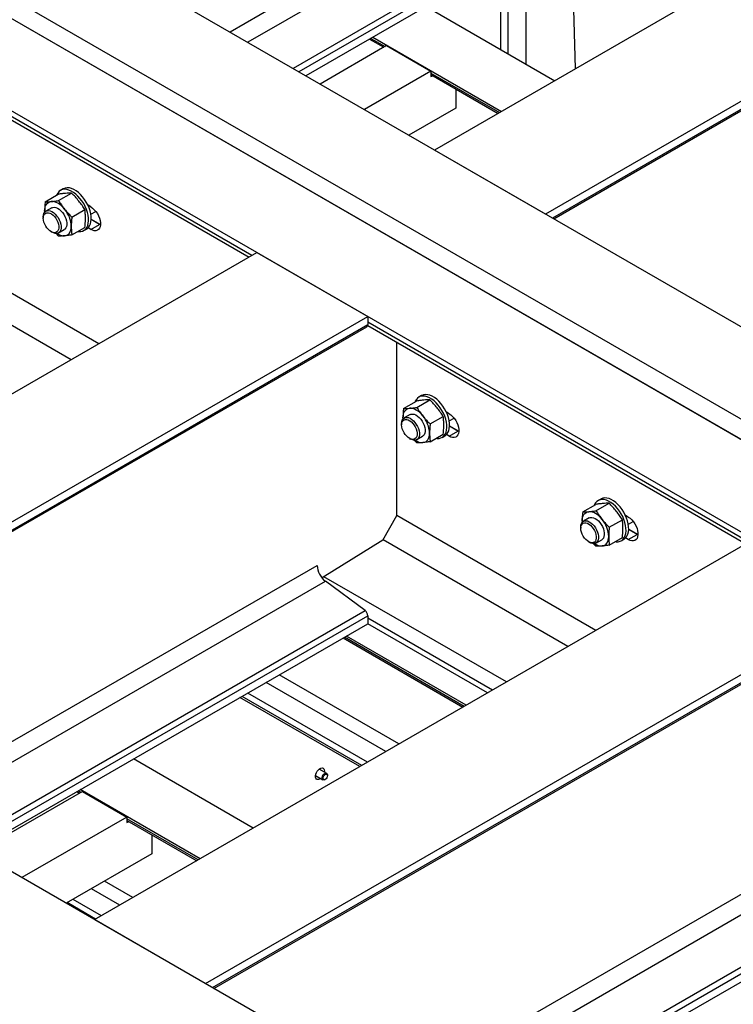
# Model space of a CAD drawing. Header units: millimetres. Extents: x 0 to 25230, y 0 to 17820.
# Tile 183 of 214: x 17887 to 18455, y 11788 to 12573. Entities that reach past the tile are written whole.
import ezdxf

# ---------------------------------------------------------------- set-up
doc = ezdxf.new("R2010")
doc.units = ezdxf.units.MM
doc.linetypes.add('SLD-Sólida', pattern=[0])
doc.layers.add('REFERÊNCIAS', color=9, linetype='SLD-Sólida')

msp = doc.modelspace()

# ---------------------------------------------------------------- linework, layer by layer
at = {"layer": 'REFERÊNCIAS', "linetype": 'SLD-Sólida', "lineweight": 25, "ltscale": 30}
for p, q in [((16380.61, 13529.16), (20934.38, 10900.33)), ((16316.97, 13492.42), (20870.74, 10863.59)), ((20856.42, 10855.32), (16302.65, 13484.16)), ((20863.67, 10851.34), (16309.9, 13480.18)), ((20792.78, 10818.58), (16239.01, 13447.42)), ((20267.47, 10515.33), (15713.7, 13144.16)), ((18768.09, 12786.8), (18217.32, 12468.85)), ((18413.05, 12769.98), (18054.37, 12562.92)), ((18419.62, 12757.45), (18068.51, 12554.76)), ((18451.26, 12734.07), (18104.57, 12533.94)), ((18856.47, 12735.78), (18305.71, 12417.83)), ((18453.42, 12729.94), (18109.24, 12531.25)), ((18856.47, 12729.32), (18311.3, 12414.6)), ((18312.34, 12414), (18855.74, 12727.69)), ((18453.42, 12723.49), (18114.82, 12528.02)), ((18290.06, 12629.18), (18290.06, 12537.45)), ((18270.01, 12617.6), (18270.01, 12549.02)), ((18275.91, 12545.61), (18275.91, 12621.01)), ((18329.77, 12533.77), (18327.31, 12613.89)), ((18210.6, 12583.31), (18313.1, 12524.14)), ((17760.97, 12561.58), (18069.46, 12383.49)), ((18071.8, 12384.85), (17761.06, 12564.23)), ((18165.51, 12557.28), (18176.83, 12550.75)), ((18166.56, 12557.88), (18177.87, 12551.35)), ((18168.18, 12558.82), (18270.67, 12499.65)), ((18179.14, 12552.08), (18126.14, 12521.49)), ((18179.14, 12552.08), (18214.49, 12531.67)), ((18214.49, 12531.67), (18161.49, 12501.08)), ((18214.49, 12531.67), (18214.49, 12527.36)), ((18214.49, 12530.21), (18269.05, 12498.71)), ((18214.49, 12529.01), (18268.01, 12498.11)), ((18214.49, 12527.36), (18216.21, 12528.02)), ((18234.29, 12517.58), (18234.29, 12502.28)), ((18234.29, 12502.28), (18196.85, 12480.67)), ((18305.71, 12417.83), (18217.32, 12468.85)), ((17921.37, 12437.89), (17919.25, 12436.67)), ((17907.02, 12427.56), (17917.45, 12433.59)), ((17916.41, 12433.41), (17916.18, 12432.86)), ((17917.62, 12428.51), (17928.06, 12434.54)), ((17906.58, 12420.24), (17906.61, 12419.27)), ((17906.58, 12420.24), (17906.63, 12419.04)), ((17912.18, 12422.78), (17907.59, 12420.12)), ((17928.23, 12415.32), (17938.66, 12421.34)), ((17943.35, 12423.51), (17941.14, 12424.78)), ((17943.4, 12417.7), (17947.31, 12419.96)), ((17905.52, 12415.54), (17905.52, 12414.52)), ((17950.4, 12409.61), (17943.68, 12413.49)), ((17943.69, 12413.73), (17950.61, 12409.74)), ((17943.69, 12413.69), (17950.59, 12409.71)), ((17947.16, 12419.87), (17947.56, 12419.64)), ((17949.86, 12314.45), (17784.32, 12410.01)), ((17917.59, 12402.8), (17922.18, 12405.45)), ((17928.23, 12401.17), (17938.66, 12407.2)), ((17937.75, 12404.62), (17939.87, 12405.85)), ((17943.35, 12405.54), (17941.14, 12406.82)), ((17943.35, 12405.54), (17950.4, 12409.61)), ((17951.09, 12409.25), (17950.4, 12409.61)), ((17950.59, 12409.71), (17950.61, 12409.74)), ((17950.59, 12409.71), (17951.11, 12409.43)), ((17950.61, 12409.74), (17951.12, 12410.03)), ((17950.61, 12409.74), (17951.11, 12409.47)), ((17911.7, 12403.81), (17912.58, 12403.3)), ((17917.62, 12400.23), (17915.45, 12402.5)), ((17927.67, 12301.64), (17773.23, 12390.79)), ((17550.41, 12083.85), (18075.72, 12387.11)), ((18075.72, 12387.11), (18164.11, 12336.08)), ((17638.8, 12032.83), (18164.11, 12336.08)), ((18164.11, 12336.08), (18164.11, 12329.63)), ((17644.39, 12029.6), (18164.11, 12329.63)), ((17645.43, 12029), (18163.37, 12328)), ((18164.02, 12328.9), (18465.44, 12154.9)), ((18467.78, 12156.25), (18164.11, 12331.56)), ((18187.37, 12177.33), (18187.37, 12315.42)), ((18206.95, 12273.03), (18204.83, 12271.81)), ((18192.6, 12262.7), (18203.03, 12268.73)), ((18201.99, 12268.55), (18201.76, 12267.99)), ((18203.2, 12263.65), (18213.64, 12269.67)), ((18192.16, 12255.38), (18192.19, 12254.41)), ((18192.16, 12255.38), (18192.21, 12254.18)), ((18197.76, 12257.91), (18193.17, 12255.26)), ((18213.81, 12250.46), (18224.24, 12256.48)), ((18228.93, 12258.64), (18226.72, 12259.92)), ((18228.98, 12252.84), (18232.89, 12255.1)), ((18191.09, 12250.68), (18191.09, 12249.66)), ((18235.98, 12244.75), (18229.26, 12248.63)), ((18229.27, 12248.87), (18236.19, 12244.87)), ((18229.27, 12248.83), (18236.17, 12244.84)), ((18232.74, 12255.01), (18233.14, 12254.78)), ((18203.17, 12237.94), (18207.76, 12240.59)), ((18213.81, 12236.31), (18224.24, 12242.34)), ((18223.33, 12239.76), (18225.45, 12240.99)), ((18228.93, 12240.68), (18226.72, 12241.96)), ((18228.93, 12240.68), (18235.98, 12244.75)), ((18236.67, 12244.39), (18235.98, 12244.75)), ((18236.17, 12244.84), (18236.19, 12244.87)), ((18236.17, 12244.84), (18236.69, 12244.57)), ((18236.19, 12244.87), (18236.7, 12245.17)), ((18236.19, 12244.87), (18236.69, 12244.61)), ((18197.28, 12238.95), (18198.16, 12238.44)), ((18203.2, 12235.36), (18201.03, 12237.64)), ((18335.39, 12180.27), (18345.82, 12186.29)), ((18344.78, 12186.12), (18344.55, 12185.56)), ((18345.99, 12181.22), (18356.43, 12187.24)), ((18349.74, 12190.6), (18347.62, 12189.38)), ((18176.06, 12157.73), (18187.37, 12177.33)), ((18345.84, 12085.86), (18187.37, 12177.34)), ((18371.72, 12176.21), (18369.5, 12177.49)), ((18334.95, 12172.95), (18334.98, 12171.98)), ((18334.95, 12172.95), (18335, 12171.75)), ((18340.55, 12175.48), (18335.96, 12172.83)), ((18356.6, 12168.02), (18367.03, 12174.05)), ((18371.77, 12170.41), (18375.68, 12172.67)), ((18375.53, 12172.58), (18375.93, 12172.35)), ((18333.88, 12168.25), (18333.88, 12167.23)), ((18371.72, 12158.25), (18378.77, 12162.32)), ((18378.77, 12162.32), (18372.05, 12166.2)), ((18372.06, 12166.44), (18378.98, 12162.44)), ((18372.06, 12166.4), (18378.96, 12162.41)), ((18379.46, 12161.96), (18378.77, 12162.32)), ((18378.96, 12162.41), (18378.98, 12162.44)), ((18378.96, 12162.41), (18379.48, 12162.14)), ((18378.98, 12162.44), (18379.49, 12162.74)), ((18378.98, 12162.44), (18379.48, 12162.17)), ((17946.39, 11855.26), (18471.7, 12158.51)), ((18176.06, 12157.73), (18127.64, 12127.67)), ((18323.65, 12073.04), (18176.28, 12158.11)), ((18340.07, 12156.51), (18340.95, 12156)), ((18345.99, 12152.93), (18343.82, 12155.2)), ((18345.96, 12155.51), (18350.55, 12158.16)), ((18356.6, 12153.88), (18367.03, 12159.91)), ((18366.12, 12157.33), (18368.24, 12158.56)), ((18371.72, 12158.25), (18369.5, 12159.52)), ((17790.51, 11945.25), (18123.74, 12137.61)), ((17804.65, 11937.08), (18130.31, 12125.08)), ((18274.55, 12044.7), (18129.18, 12128.62)), ((18161.94, 12101.7), (18130.31, 12125.08)), ((18034.78, 11804.23), (18560.09, 12107.49)), ((17840.72, 11916.26), (18161.94, 12101.7)), ((18040.37, 11801.01), (18560.09, 12101.03)), ((18041.41, 11800.4), (18559.35, 12099.4)), ((17845.38, 11913.57), (18164.11, 12097.57)), ((17850.97, 11910.35), (18164.11, 12091.12)), ((18164.11, 12097.57), (18164.11, 12091.12)), ((18263.46, 12038.3), (18164.11, 12095.65)), ((18259.54, 12036.03), (18164.11, 12091.12)), ((18144.46, 12079.78), (18239.88, 12024.69)), ((18240.93, 12025.29), (18145.5, 12080.38)), ((18242.55, 12026.23), (18147.12, 12081.31)), ((18178.61, 11989.31), (18083.18, 12044.4)), ((18188.92, 11995.26), (18093.49, 12050.35)), ((18163.89, 11980.82), (18068.47, 12035.91)), ((18157.68, 11977.23), (18062.26, 12032.32)), ((18159.3, 11978.17), (18063.88, 12033.26)), ((18072.84, 11928.26), (17977.42, 11983.35)), ((18131.35, 11971.83), (18125.4, 11975.26)), ((18129.57, 11973.56), (18129.53, 11972.88)), ((18122.4, 11970.07), (18128.35, 11966.63)), ((18129.85, 11966.78), (18130.21, 11966.98)), ((18131.97, 11970.05), (18131.97, 11970.45)), ((17936.76, 11957.42), (17853.09, 11909.12)), ((17932.33, 11957.31), (17934.45, 11956.09)), ((17935.49, 11956.69), (17933.37, 11957.92)), ((18030.42, 11903.77), (17934.99, 11958.85)), ((17936.76, 11957.42), (17972.12, 11937.01)), ((17972.12, 11937.01), (17888.44, 11888.71)), ((17972.12, 11937.01), (17972.12, 11932.7)), ((18028.8, 11902.83), (17972.12, 11935.55)), ((17972.12, 11934.35), (18027.75, 11902.23)), ((17972.12, 11932.7), (17973.83, 11933.36)), ((17991.91, 11922.92), (17991.91, 11907.62)), ((17991.91, 11907.62), (17923.81, 11868.3)), ((18186.49, 11716.65), (18519.71, 11909.02)), ((18200.63, 11708.49), (18526.29, 11896.49)), ((17966.48, 11866.85), (17943.89, 11879.89)), ((17976.78, 11872.8), (17954.2, 11885.84)), ((17951.76, 11858.36), (17929.17, 11871.4)), ((18236.7, 11687.67), (18557.92, 11873.11)), ((17947.17, 11855.71), (17924.58, 11868.75)), ((18241.36, 11684.98), (18560.09, 11868.98)), ((17946.39, 11855.26), (18034.78, 11804.23)), ((18246.95, 11681.75), (18560.09, 11862.53))]:
    msp.add_line(p, q, dxfattribs=at)
at = {"layer": 'REFERÊNCIAS', "linetype": 'SLD-Sólida', "lineweight": 25, "ltscale": 30, "flags": 128}
for points in [[(17932.91, 12403.88), (17933.71, 12403.78), (17935.33, 12403.82), (17936.81, 12404.19), (17938.14, 12404.87), (17939.27, 12405.86), (17940.2, 12407.14), (17940.9, 12408.69), (17941.36, 12410.46), (17941.56, 12412.44), (17941.52, 12414.57), (17941.22, 12416.82), (17940.67, 12419.15), (17939.88, 12421.51), (17938.88, 12423.84), (17937.67, 12426.12), (17936.28, 12428.29), (17934.74, 12430.31), (17933.08, 12432.15), (17931.33, 12433.76), (17929.53, 12435.11), (17927.7, 12436.18), (17925.89, 12436.95), (17924.13, 12437.41), (17922.46, 12437.53), (17920.9, 12437.33), (17919.49, 12436.8), (17918.26, 12435.96), (17917.23, 12434.82), (17916.41, 12433.41), (17916.41, 12433.41)], [(17939.87, 12405.85), (17940.26, 12406.1), (17941.4, 12407.09), (17942.32, 12408.37), (17943.02, 12409.91), (17943.48, 12411.69), (17943.69, 12413.66), (17943.64, 12415.8), (17943.34, 12418.05), (17942.79, 12420.37), (17942.01, 12422.73), (17941, 12425.07), (17939.79, 12427.35), (17938.4, 12429.52), (17936.86, 12431.54), (17935.2, 12433.37), (17933.45, 12434.98), (17931.65, 12436.33), (17929.82, 12437.41), (17928.01, 12438.18), (17926.26, 12438.63), (17924.58, 12438.76), (17923.03, 12438.56), (17921.62, 12438.03), (17921.37, 12437.89)], [(17905.52, 12415.54), (17905.64, 12417.02), (17906.02, 12418.29), (17906.64, 12419.31), (17907.47, 12420.05), (17908.48, 12420.48), (17909.65, 12420.59), (17910.92, 12420.36), (17912.25, 12419.81), (17913.59, 12418.96), (17914.9, 12417.84), (17916.12, 12416.49), (17917.22, 12414.96), (17918.14, 12413.3), (17918.87, 12411.58), (17919.37, 12409.85), (17919.63, 12408.17), (17919.63, 12406.62), (17919.37, 12405.24), (17918.87, 12404.09), (17918.14, 12403.21), (17917.22, 12402.62), (17916.12, 12402.35), (17914.9, 12402.41), (17913.59, 12402.8), (17912.58, 12403.3)], [(17906.58, 12420.24), (17906.67, 12421.78), (17906.94, 12423.2), (17907.38, 12424.46), (17908, 12425.54), (17908.77, 12426.43), (17909.68, 12427.11), (17910.73, 12427.56), (17911.88, 12427.78)], [(17922.49, 12421.66), (17921.24, 12423.09), (17919.93, 12424.36), (17918.57, 12425.46), (17917.18, 12426.36), (17915.8, 12427.06), (17914.44, 12427.53), (17913.12, 12427.77), (17911.88, 12427.78)], [(17912.18, 12422.78), (17913.08, 12423.13), (17914.24, 12423.24), (17915.52, 12423.01), (17916.85, 12422.47), (17918.19, 12421.62), (17919.49, 12420.5), (17920.72, 12419.15), (17921.81, 12417.61), (17922.74, 12415.95), (17923.47, 12414.23), (17923.97, 12412.5), (17924.22, 12410.83), (17924.22, 12409.28), (17923.97, 12407.9), (17923.47, 12406.75), (17922.74, 12405.86), (17922.18, 12405.45)], [(17943.35, 12423.51), (17944.77, 12422.53), (17946.16, 12421.28), (17947.44, 12419.8), (17948.59, 12418.14), (17949.55, 12416.35), (17950.31, 12414.51), (17950.83, 12412.66), (17951.09, 12410.88), (17951.09, 12409.22), (17950.83, 12407.75), (17950.31, 12406.5), (17949.55, 12405.53), (17948.59, 12404.86), (17947.44, 12404.52), (17946.16, 12404.53), (17944.77, 12404.87), (17943.35, 12405.54)], [(17905.52, 12414.52), (17905.64, 12415.89), (17906.02, 12417.05), (17906.62, 12417.96), (17907.44, 12418.59), (17908.43, 12418.9), (17909.55, 12418.89), (17910.77, 12418.55), (17912.02, 12417.91), (17913.25, 12416.97), (17914.43, 12415.79), (17915.49, 12414.42), (17916.4, 12412.9), (17917.11, 12411.3), (17917.61, 12409.68), (17917.86, 12408.12), (17917.86, 12406.68), (17917.61, 12405.4), (17917.11, 12404.36), (17916.4, 12403.59), (17915.49, 12403.12), (17914.43, 12402.96), (17913.25, 12403.14), (17912.02, 12403.64), (17910.77, 12404.43), (17909.55, 12405.49), (17908.43, 12406.78), (17907.44, 12408.23), (17906.62, 12409.8), (17906.02, 12411.42), (17905.64, 12413.01), (17905.52, 12414.52)], [(17922.49, 12400.45), (17923.64, 12400.67), (17924.68, 12401.12), (17925.6, 12401.8), (17926.37, 12402.69), (17926.98, 12403.77), (17927.43, 12405.03), (17927.7, 12406.45), (17927.79, 12407.99)], [(18218.49, 12239.02), (18219.29, 12238.92), (18220.91, 12238.96), (18222.39, 12239.32), (18223.72, 12240.01), (18224.85, 12241), (18225.78, 12242.28), (18226.48, 12243.83), (18226.94, 12245.6), (18227.14, 12247.58), (18227.1, 12249.71), (18226.8, 12251.96), (18226.25, 12254.29), (18225.46, 12256.64), (18224.46, 12258.98), (18223.25, 12261.26), (18221.86, 12263.43), (18220.32, 12265.45), (18218.66, 12267.28), (18216.91, 12268.89), (18215.11, 12270.25), (18213.28, 12271.32), (18211.47, 12272.09), (18209.71, 12272.54), (18208.04, 12272.67), (18206.48, 12272.47), (18205.07, 12271.94), (18203.84, 12271.1), (18202.81, 12269.96), (18201.99, 12268.55), (18201.99, 12268.55)], [(18225.45, 12240.99), (18225.84, 12241.23), (18226.98, 12242.23), (18227.9, 12243.51), (18228.6, 12245.05), (18229.06, 12246.83), (18229.27, 12248.8), (18229.22, 12250.93), (18228.92, 12253.19), (18228.37, 12255.51), (18227.59, 12257.87), (18226.58, 12260.21), (18225.37, 12262.48), (18223.98, 12264.65), (18222.44, 12266.68), (18220.78, 12268.51), (18219.03, 12270.12), (18217.23, 12271.47), (18215.4, 12272.55), (18213.59, 12273.32), (18211.84, 12273.77), (18210.16, 12273.9), (18208.6, 12273.69), (18207.2, 12273.17), (18206.95, 12273.03)], [(18191.09, 12250.68), (18191.22, 12252.15), (18191.6, 12253.42), (18192.22, 12254.45), (18193.05, 12255.19), (18194.06, 12255.62), (18195.23, 12255.72), (18196.5, 12255.5), (18197.83, 12254.95), (18199.17, 12254.1), (18200.48, 12252.98), (18201.7, 12251.63), (18202.8, 12250.1), (18203.72, 12248.44), (18204.45, 12246.71), (18204.95, 12244.98), (18205.21, 12243.31), (18205.21, 12241.76), (18204.95, 12240.38), (18204.45, 12239.23), (18203.72, 12238.34), (18202.8, 12237.76), (18201.7, 12237.49), (18200.48, 12237.55), (18199.17, 12237.94), (18198.16, 12238.44)], [(18192.16, 12255.38), (18192.25, 12256.92), (18192.52, 12258.34), (18192.96, 12259.6), (18193.58, 12260.68), (18194.35, 12261.57), (18195.26, 12262.24), (18196.31, 12262.7), (18197.46, 12262.92)], [(18208.07, 12256.8), (18206.82, 12258.23), (18205.51, 12259.5), (18204.15, 12260.6), (18202.76, 12261.5), (18201.38, 12262.2), (18200.02, 12262.67), (18198.7, 12262.91), (18197.46, 12262.92)], [(18197.76, 12257.91), (18198.66, 12258.27), (18199.82, 12258.38), (18201.1, 12258.15), (18202.43, 12257.6), (18203.77, 12256.75), (18205.07, 12255.63), (18206.3, 12254.28), (18207.39, 12252.75), (18208.32, 12251.09), (18209.05, 12249.37), (18209.55, 12247.64), (18209.8, 12245.97), (18209.8, 12244.41), (18209.55, 12243.04), (18209.05, 12241.88), (18208.32, 12241), (18207.76, 12240.59)], [(18228.93, 12258.64), (18230.35, 12257.67), (18231.73, 12256.41), (18233.02, 12254.93), (18234.17, 12253.27), (18235.13, 12251.49), (18235.89, 12249.65), (18236.41, 12247.8), (18236.67, 12246.02), (18236.67, 12244.36), (18236.41, 12242.88), (18235.89, 12241.64), (18235.13, 12240.67), (18234.17, 12240), (18233.02, 12239.66), (18231.73, 12239.66), (18230.35, 12240.01), (18228.93, 12240.68)], [(18191.09, 12249.66), (18191.22, 12251.03), (18191.6, 12252.19), (18192.2, 12253.1), (18193.02, 12253.73), (18194.01, 12254.04), (18195.13, 12254.03), (18196.35, 12253.69), (18197.6, 12253.04), (18198.83, 12252.11), (18200.01, 12250.93), (18201.07, 12249.55), (18201.98, 12248.03), (18202.69, 12246.43), (18203.19, 12244.82), (18203.44, 12243.26), (18203.44, 12241.81), (18203.19, 12240.54), (18202.69, 12239.5), (18201.98, 12238.73), (18201.07, 12238.25), (18200.01, 12238.1), (18198.83, 12238.28), (18197.6, 12238.77), (18196.35, 12239.57), (18195.13, 12240.63), (18194.01, 12241.92), (18193.02, 12243.37), (18192.2, 12244.94), (18191.6, 12246.55), (18191.22, 12248.15), (18191.09, 12249.66)], [(18208.07, 12235.58), (18209.22, 12235.81), (18210.26, 12236.26), (18211.18, 12236.94), (18211.95, 12237.83), (18212.56, 12238.91), (18213.01, 12240.17), (18213.28, 12241.58), (18213.37, 12243.13)], [(18361.28, 12156.59), (18362.08, 12156.49), (18363.7, 12156.53), (18365.18, 12156.89), (18366.51, 12157.58), (18367.64, 12158.57), (18368.57, 12159.85), (18369.27, 12161.39), (18369.73, 12163.17), (18369.93, 12165.14), (18369.89, 12167.28), (18369.59, 12169.53), (18369.04, 12171.86), (18368.25, 12174.21), (18367.25, 12176.55), (18366.04, 12178.83), (18364.65, 12181), (18363.11, 12183.02), (18361.45, 12184.85), (18359.7, 12186.46), (18357.9, 12187.82), (18356.07, 12188.89), (18354.26, 12189.66), (18352.5, 12190.11), (18350.83, 12190.24), (18349.27, 12190.04), (18347.86, 12189.51), (18346.63, 12188.67), (18345.6, 12187.53), (18344.78, 12186.12), (18344.78, 12186.12)], [(18368.24, 12158.56), (18368.63, 12158.8), (18369.77, 12159.8), (18370.69, 12161.08), (18371.39, 12162.62), (18371.85, 12164.39), (18372.06, 12166.37), (18372.01, 12168.5), (18371.71, 12170.76), (18371.16, 12173.08), (18370.38, 12175.44), (18369.37, 12177.78), (18368.16, 12180.05), (18366.77, 12182.22), (18365.23, 12184.24), (18363.57, 12186.08), (18361.82, 12187.69), (18360.02, 12189.04), (18358.19, 12190.11), (18356.38, 12190.88), (18354.63, 12191.34), (18352.95, 12191.46), (18351.39, 12191.26), (18349.99, 12190.74), (18349.74, 12190.6)], [(18334.95, 12172.95), (18335.04, 12174.49), (18335.31, 12175.91), (18335.75, 12177.17), (18336.37, 12178.25), (18337.14, 12179.14), (18338.05, 12179.81), (18339.1, 12180.27), (18340.25, 12180.49)], [(18350.86, 12174.37), (18349.61, 12175.8), (18348.3, 12177.07), (18346.94, 12178.17), (18345.55, 12179.07), (18344.17, 12179.77), (18342.81, 12180.24), (18341.49, 12180.48), (18340.25, 12180.49)], [(18333.88, 12168.25), (18334.01, 12169.72), (18334.39, 12170.99), (18335.01, 12172.02), (18335.84, 12172.76), (18336.85, 12173.19), (18338.02, 12173.29), (18339.29, 12173.07), (18340.62, 12172.52), (18341.96, 12171.67), (18343.27, 12170.55), (18344.49, 12169.2), (18345.59, 12167.67), (18346.51, 12166.01), (18347.24, 12164.28), (18347.74, 12162.55), (18347.99, 12160.88), (18347.99, 12159.33), (18347.74, 12157.95), (18347.24, 12156.8), (18346.51, 12155.91), (18345.59, 12155.32), (18344.49, 12155.06), (18343.27, 12155.12), (18341.96, 12155.51), (18340.95, 12156)], [(18333.88, 12167.23), (18334.01, 12168.6), (18334.39, 12169.76), (18334.99, 12170.67), (18335.81, 12171.3), (18336.8, 12171.61), (18337.92, 12171.6), (18339.14, 12171.26), (18340.39, 12170.61), (18341.62, 12169.68), (18342.8, 12168.5), (18343.86, 12167.12), (18344.77, 12165.6), (18345.48, 12164), (18345.98, 12162.39), (18346.23, 12160.83), (18346.23, 12159.38), (18345.98, 12158.11), (18345.48, 12157.07), (18344.77, 12156.29), (18343.86, 12155.82), (18342.8, 12155.67), (18341.62, 12155.85), (18340.39, 12156.34), (18339.14, 12157.14), (18337.92, 12158.2), (18336.8, 12159.48), (18335.81, 12160.94), (18334.99, 12162.51), (18334.39, 12164.12), (18334.01, 12165.72), (18333.88, 12167.23)], [(18340.55, 12175.48), (18341.45, 12175.84), (18342.61, 12175.95), (18343.89, 12175.72), (18345.22, 12175.17), (18346.56, 12174.32), (18347.86, 12173.2), (18349.09, 12171.85), (18350.18, 12170.32), (18351.11, 12168.66), (18351.84, 12166.94), (18352.34, 12165.21), (18352.59, 12163.54), (18352.59, 12161.98), (18352.34, 12160.61), (18351.84, 12159.45), (18351.11, 12158.57), (18350.55, 12158.16)], [(18371.72, 12176.21), (18373.14, 12175.23), (18374.52, 12173.98), (18375.81, 12172.5), (18376.96, 12170.84), (18377.92, 12169.06), (18378.68, 12167.21), (18379.2, 12165.37), (18379.46, 12163.59), (18379.46, 12161.93), (18379.2, 12160.45), (18378.68, 12159.21), (18377.92, 12158.23), (18376.96, 12157.57), (18375.81, 12157.23), (18374.52, 12157.23), (18373.14, 12157.58), (18371.72, 12158.25)], [(18350.86, 12153.15), (18352.01, 12153.38), (18353.05, 12153.83), (18353.97, 12154.51), (18354.74, 12155.4), (18355.35, 12156.48), (18355.8, 12157.74), (18356.07, 12159.15), (18356.16, 12160.7)], [(18126.53, 11967.69), (18125.72, 11967.18), (18124.76, 11966.85), (18123.88, 11966.87), (18123.17, 11967.23), (18122.66, 11967.91), (18122.39, 11968.85), (18122.39, 11969.98), (18122.66, 11971.22), (18123.17, 11972.49), (18123.88, 11973.68), (18124.76, 11974.7), (18125.72, 11975.49), (18126.7, 11975.98), (18127.62, 11976.13), (18128.43, 11975.94), (18129.05, 11975.42), (18129.44, 11974.6), (18129.57, 11973.56), (18129.57, 11973.56)], [(18129.85, 11966.78), (18129.76, 11966.73), (18129.04, 11966.5), (18128.42, 11966.6), (18127.97, 11967.01), (18127.75, 11967.69), (18127.78, 11968.56), (18128.06, 11969.51), (18128.56, 11970.43), (18129.21, 11971.2), (18129.94, 11971.73), (18130.66, 11971.96), (18130.66, 11971.96)], [(18130.88, 11971.3), (18131.46, 11971.19), (18131.84, 11970.75), (18131.97, 11970.05), (18131.84, 11969.19), (18131.46, 11968.31), (18130.88, 11967.53), (18130.21, 11966.98), (18129.53, 11966.75), (18128.96, 11966.86), (18128.57, 11967.3), (18128.44, 11968), (18128.57, 11968.86), (18128.96, 11969.75), (18129.53, 11970.52), (18130.21, 11971.07), (18130.88, 11971.3)], [(18130.66, 11971.96), (18131.28, 11971.86), (18131.73, 11971.45), (18131.96, 11970.77), (18131.97, 11970.45)]]:
    msp.add_lwpolyline(points, dxfattribs=at)
at = {"layer": 'REFERÊNCIAS', "linetype": 'SLD-Sólida', "lineweight": 25, "ltscale": 900}
for centre, radius, start, end in [((17904.79, 12406.93), 23.02, 2.63929, 39.77207), ((17922.23, 12410.3), 9.86, 233.48783, 271.50371), ((18162.34, 12329.45), 1.78, 305.5182, 5.79398), ((18190.37, 12242.07), 23.02, 2.63929, 39.77207), ((18207.81, 12245.44), 9.86, 233.48783, 271.50371), ((18333.16, 12159.64), 23.02, 2.63929, 39.77207), ((18350.6, 12163.01), 9.86, 233.48783, 271.50371), ((18140.57, 12138.46), 16.86, 182.87445, 232.5131), ((18158.56, 12097.3), 5.56, 2.87445, 52.5131)]:
    msp.add_arc(centre, radius, start, end, dxfattribs=at)
at = {"layer": 'REFERÊNCIAS', "linetype": 'SLD-Sólida', "lineweight": 25, "ltscale": 30}
for points, knots in [([(17911.88, 12427.78), (17912.79, 12427.88), (17914.6, 12428.06), (17916.61, 12428.36), (17917.62, 12428.51)], [0, 0, 0, 0, 0.498791, 1, 1, 1, 1]), ([(17923.19, 12434.32), (17922.29, 12434.22), (17920.47, 12434.04), (17918.46, 12433.74), (17917.45, 12433.59)], [0, 0, 0, 0, 0.498791, 1, 1, 1, 1]), ([(17917.62, 12428.51), (17918.38, 12427.35), (17919.89, 12425.01), (17921.62, 12422.78), (17922.49, 12421.66)], [0, 0, 0, 0, 0.498963, 1, 1, 1, 1]), ([(17928.06, 12434.54), (17927.3, 12434.53), (17925.79, 12434.52), (17924.06, 12434.38), (17923.19, 12434.32)], [0, 0, 0, 0, 0.498963, 1, 1, 1, 1]), ([(17933.8, 12428.19), (17932.89, 12429.28), (17931.08, 12431.46), (17929.06, 12433.51), (17928.06, 12434.54)], [0, 0, 0, 0, 0.498791, 1, 1, 1, 1]), ([(17938.66, 12421.34), (17937.91, 12422.51), (17936.4, 12424.84), (17934.67, 12427.07), (17933.8, 12428.19)], [0, 0, 0, 0, 0.498963, 1, 1, 1, 1]), ([(17907.02, 12427.56), (17906.89, 12426.32), (17906.64, 12423.83), (17906.6, 12421.44), (17906.58, 12420.24)], [0, 0, 0, 0, 0.498963, 1, 1, 1, 1]), ([(17907.02, 12427.56), (17907.77, 12427.57), (17909.28, 12427.58), (17911.01, 12427.72), (17911.88, 12427.78)], [0, 0, 0, 0, 0.498963, 1, 1, 1, 1]), ([(17922.49, 12421.66), (17923.39, 12420.57), (17925.21, 12418.39), (17927.22, 12416.34), (17928.23, 12415.32)], [0, 0, 0, 0, 0.498791, 1, 1, 1, 1]), ([(17939.1, 12414.52), (17939.08, 12415.69), (17939.04, 12418.03), (17938.79, 12420.24), (17938.66, 12421.34)], [0, 0, 0, 0, 0.498791, 1, 1, 1, 1]), ([(17928.23, 12415.32), (17928.1, 12414.07), (17927.85, 12411.58), (17927.81, 12409.19), (17927.79, 12407.99)], [0, 0, 0, 0, 0.4989632, 1, 1, 1, 1]), ([(17938.66, 12407.2), (17938.73, 12407.83), (17938.99, 12410.32), (17939.05, 12412.73), (17939.1, 12414.52)], [0, 0, 0, 0, 0.251673, 1, 1, 1, 1]), ([(17927.79, 12407.99), (17927.84, 12406.25), (17927.9, 12403.92), (17928.16, 12401.73), (17928.23, 12401.17)], [0, 0, 0, 0, 0.748327, 1, 1, 1, 1]), ([(17922.49, 12400.45), (17921.62, 12400.38), (17919.89, 12400.25), (17918.38, 12400.23), (17917.62, 12400.23)], [0, 0, 0, 0, 0.498791, 1, 1, 1, 1]), ([(17928.23, 12401.17), (17927.23, 12401.02), (17925.21, 12400.72), (17923.4, 12400.54), (17922.49, 12400.45)], [0, 0, 0, 0, 0.498963, 1, 1, 1, 1]), ([(18197.46, 12262.92), (18198.37, 12263.01), (18200.18, 12263.2), (18202.19, 12263.5), (18203.2, 12263.65)], [0, 0, 0, 0, 0.498791, 1, 1, 1, 1]), ([(18208.77, 12269.45), (18207.87, 12269.36), (18206.05, 12269.18), (18204.04, 12268.88), (18203.03, 12268.73)], [0, 0, 0, 0, 0.498791, 1, 1, 1, 1]), ([(18203.2, 12263.65), (18203.96, 12262.48), (18205.47, 12260.15), (18207.2, 12257.92), (18208.07, 12256.8)], [0, 0, 0, 0, 0.498963, 1, 1, 1, 1]), ([(18213.64, 12269.67), (18212.88, 12269.67), (18211.37, 12269.65), (18209.64, 12269.52), (18208.77, 12269.45)], [0, 0, 0, 0, 0.498963, 1, 1, 1, 1]), ([(18219.38, 12263.33), (18218.47, 12264.42), (18216.66, 12266.6), (18214.64, 12268.65), (18213.64, 12269.67)], [0, 0, 0, 0, 0.498791, 1, 1, 1, 1]), ([(18224.24, 12256.48), (18223.49, 12257.64), (18221.98, 12259.98), (18220.25, 12262.21), (18219.38, 12263.33)], [0, 0, 0, 0, 0.498963, 1, 1, 1, 1]), ([(18192.6, 12262.7), (18192.47, 12261.46), (18192.22, 12258.97), (18192.18, 12256.57), (18192.16, 12255.38)], [0, 0, 0, 0, 0.498963, 1, 1, 1, 1]), ([(18192.6, 12262.7), (18193.35, 12262.71), (18194.86, 12262.72), (18196.59, 12262.86), (18197.46, 12262.92)], [0, 0, 0, 0, 0.498963, 1, 1, 1, 1]), ([(18208.07, 12256.8), (18208.97, 12255.71), (18210.79, 12253.53), (18212.8, 12251.48), (18213.81, 12250.46)], [0, 0, 0, 0, 0.498791, 1, 1, 1, 1]), ([(18224.68, 12249.66), (18224.66, 12250.83), (18224.62, 12253.17), (18224.37, 12255.37), (18224.24, 12256.48)], [0, 0, 0, 0, 0.498791, 1, 1, 1, 1]), ([(18213.81, 12250.46), (18213.68, 12249.21), (18213.43, 12246.72), (18213.39, 12244.33), (18213.37, 12243.13)], [0, 0, 0, 0, 0.4989632, 1, 1, 1, 1]), ([(18224.24, 12242.34), (18224.31, 12242.96), (18224.57, 12245.46), (18224.63, 12247.86), (18224.68, 12249.66)], [0, 0, 0, 0, 0.251673, 1, 1, 1, 1]), ([(18213.37, 12243.13), (18213.42, 12241.39), (18213.48, 12239.06), (18213.74, 12236.86), (18213.81, 12236.31)], [0, 0, 0, 0, 0.748327, 1, 1, 1, 1]), ([(18208.07, 12235.58), (18207.2, 12235.52), (18205.47, 12235.38), (18203.96, 12235.37), (18203.2, 12235.36)], [0, 0, 0, 0, 0.498791, 1, 1, 1, 1]), ([(18213.81, 12236.31), (18212.8, 12236.16), (18210.79, 12235.86), (18208.98, 12235.68), (18208.07, 12235.58)], [0, 0, 0, 0, 0.498963, 1, 1, 1, 1]), ([(18351.56, 12187.02), (18350.66, 12186.93), (18348.84, 12186.75), (18346.83, 12186.45), (18345.82, 12186.29)], [0, 0, 0, 0, 0.498791, 1, 1, 1, 1]), ([(18356.43, 12187.24), (18355.67, 12187.24), (18354.16, 12187.22), (18352.43, 12187.09), (18351.56, 12187.02)], [0, 0, 0, 0, 0.498963, 1, 1, 1, 1]), ([(18362.17, 12180.9), (18361.26, 12181.99), (18359.45, 12184.17), (18357.43, 12186.22), (18356.43, 12187.24)], [0, 0, 0, 0, 0.498791, 1, 1, 1, 1]), ([(18335.39, 12180.27), (18335.26, 12179.03), (18335.01, 12176.53), (18334.97, 12174.14), (18334.95, 12172.95)], [0, 0, 0, 0, 0.498963, 1, 1, 1, 1]), ([(18335.39, 12180.27), (18336.14, 12180.28), (18337.65, 12180.29), (18339.38, 12180.42), (18340.25, 12180.49)], [0, 0, 0, 0, 0.498963, 1, 1, 1, 1]), ([(18340.25, 12180.49), (18341.16, 12180.58), (18342.97, 12180.77), (18344.98, 12181.07), (18345.99, 12181.22)], [0, 0, 0, 0, 0.498791, 1, 1, 1, 1]), ([(18345.99, 12181.22), (18346.75, 12180.05), (18348.26, 12177.72), (18349.99, 12175.49), (18350.86, 12174.37)], [0, 0, 0, 0, 0.498963, 1, 1, 1, 1]), ([(18367.03, 12174.05), (18366.28, 12175.21), (18364.77, 12177.55), (18363.04, 12179.78), (18362.17, 12180.9)], [0, 0, 0, 0, 0.498963, 1, 1, 1, 1]), ([(18350.86, 12174.37), (18351.76, 12173.28), (18353.58, 12171.1), (18355.59, 12169.05), (18356.6, 12168.02)], [0, 0, 0, 0, 0.498791, 1, 1, 1, 1]), ([(18367.47, 12167.23), (18367.45, 12168.4), (18367.41, 12170.74), (18367.16, 12172.94), (18367.03, 12174.05)], [0, 0, 0, 0, 0.498791, 1, 1, 1, 1]), ([(18356.6, 12168.02), (18356.47, 12166.78), (18356.22, 12164.29), (18356.18, 12161.9), (18356.16, 12160.7)], [0, 0, 0, 0, 0.4989632, 1, 1, 1, 1]), ([(18367.03, 12159.91), (18367.1, 12160.53), (18367.36, 12163.03), (18367.42, 12165.43), (18367.47, 12167.23)], [0, 0, 0, 0, 0.251673, 1, 1, 1, 1]), ([(18350.86, 12153.15), (18349.99, 12153.09), (18348.26, 12152.95), (18346.75, 12152.94), (18345.99, 12152.93)], [0, 0, 0, 0, 0.498791, 1, 1, 1, 1]), ([(18356.6, 12153.88), (18355.59, 12153.73), (18353.58, 12153.43), (18351.77, 12153.25), (18350.86, 12153.15)], [0, 0, 0, 0, 0.498963, 1, 1, 1, 1]), ([(18356.16, 12160.7), (18356.21, 12158.96), (18356.27, 12156.63), (18356.53, 12154.43), (18356.6, 12153.88)], [0, 0, 0, 0, 0.748327, 1, 1, 1, 1])]:
    msp.add_open_spline(points, degree=3, knots=knots, dxfattribs=at)

doc.saveas('drawing.dxf')
